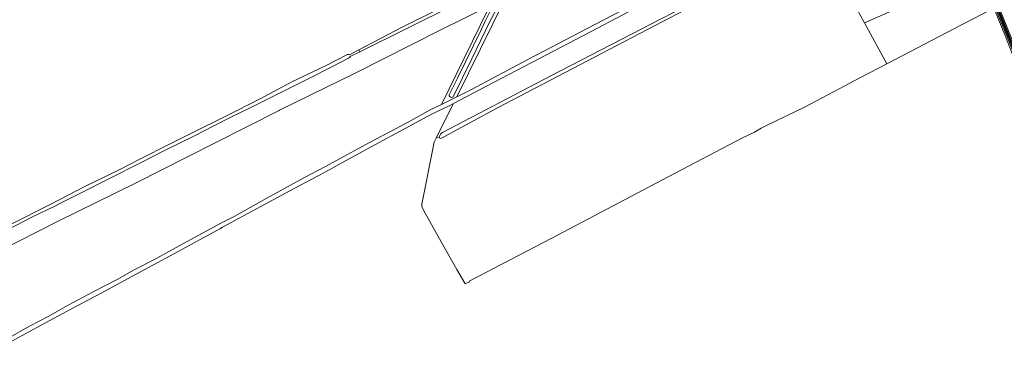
# Model space of a CAD drawing. Header units: metres. Extents: x 200031 to 204075, y 460125 to 464703.
# Tile 120 of 178: x 202697 to 203350, y 461835 to 462060. Entities that reach past the tile are written whole.
import ezdxf

# ---------------------------------------------------------------- set-up
doc = ezdxf.new("R2010")
doc.units = ezdxf.units.M
doc.header["$LTSCALE"] = 2
for name, color, linetype, lineweight in [('B-WE-GR-BOS_LOOF-GV', 253, 'Continuous', 13), ('B-WE-GR-BOUWLAND-GV', 253, 'Continuous', 13), ('B-WE-GR-GRAS-GV', 253, 'Continuous', 13), ('B-WE-OG-TERREIN_ERF-GV', 253, 'Continuous', 18), ('B-WE-OG-WATER_GREPPEL-GV', 253, 'Continuous', 18), ('B-WE-OG-WATER_SLOOT-GV', 253, 'Continuous', 18), ('B-WE-OG-WEG-GV', 253, 'Continuous', 18), ('B-WE-VH-VERHARDING_ASFALT-GV', 253, 'Continuous', 18), ('B-WE-VH-VERHARDING_GRASBETONSTEEN-GV', 253, 'Continuous', 18), ('B-WE-VW-MARKERING_PICTOGRAM-G', 253, 'Continuous', 18)]:
    doc.layers.add(name, color=color, linetype=linetype, lineweight=lineweight)

msp = doc.modelspace()

# ---------------------------------------------------------------- linework, layer by layer
at = {"layer": 'B-WE-GR-BOS_LOOF-GV', "flags": 128}
for points in [[(202637.523, 461896.192), (202626.471, 461890.29), (202620.566, 461887.137), (202622.215, 461883.064), (202619.773, 461881.838), (202620.685, 461879.317), (202623.22, 461880.581), (202624.713, 461876.895), (202626.736, 461878.101), (202655.576, 461892.479), (202722.452, 461926.148), (202774.447, 461951.798), (202826.374, 461978.134), (202869.196, 461999.838), (202869.527, 462000), (202919.67, 462024.539), (202976.074, 462052.91), (203009.124, 462069.344), (203018.967, 462088.781), (203015.953, 462087.284), (203016.676, 462085.336), (202922.841, 462038.544), (202916.217, 462035.522)], [(202915.145, 462034.331), (202904.222, 462028.69), (202888.889, 462020.915), (202868.257, 462010.52), (202850.065, 462001.578), (202838.202, 461995.77), (202825.942, 461989.514), (202812.831, 461982.866), (202793.24, 461973.183), (202778.239, 461965.608), (202756.452, 461954.402), (202738.018, 461945.27), (202724.452, 461938.438), (202720.584, 461936.467)], [(202720.584, 461936.467), (202705.757, 461929.242), (202688.361, 461920.398), (202672.646, 461912.551), (202648.528, 461900.269), (202639.55, 461895.367)]]:
    msp.add_lwpolyline(points, dxfattribs=at)
at = {"layer": 'B-WE-GR-BOS_LOOF-GV'}
msp.add_lwpolyline([(202916.217, 462035.522, -0.3387639), (202915.145, 462034.331)], format="xyb", dxfattribs=at)
at = {"layer": 'B-WE-GR-BOUWLAND-GV', "flags": 128}
for points in [[(203254.51, 462021.612), (203271.887, 462030.676), (203257.182, 462057.744), (203242.616, 462084.504), (203319.639, 462124.107), (203308.481, 462153.257), (203280.604, 462140.236), (203225.397, 462111.764), (203172.548, 462084.534), (203157.702, 462076.771), (203013.948, 462001.603), (202976.814, 461981.418)], [(202975.551, 461982.409), (202973.364, 461981.478), (202972.005, 461978.74), (202963.9, 461937.78), (202963.848, 461936.28), (202964.931, 461933.699), (202976.589, 461912.888), (202987.01, 461894.438), (202992.359, 461885.381), (202992.602, 461884.944), (202995.404, 461886.396), (202995.174, 461886.84), (203049.494, 461915.003), (203122.943, 461953.534), (203176.267, 461981.601), (203184.308, 461985.502), (203188.627, 461988.005), (203191.845, 461989.537), (203217.854, 462002.274), (203254.51, 462021.612)]]:
    msp.add_lwpolyline(points, dxfattribs=at)
at = {"layer": 'B-WE-GR-BOUWLAND-GV'}
msp.add_lwpolyline([(202976.814, 461981.418, -0.6725324), (202975.551, 461982.409)], format="xyb", dxfattribs=at)
at = {"layer": 'B-WE-GR-GRAS-GV', "flags": 128}
for points in [[(203267.812, 462150.585), (203264.022, 462148.616), (203238.334, 462135.668), (203211.112, 462121.947), (203188.781, 462110.691), (203146.99, 462089.078), (203109.232, 462069.387), (203075.982, 462052.046), (203006.718, 462015.924), (202984.708, 462004.343), (202974.09, 461982.942), (202973.727, 461982.21), (202973.364, 461981.478), (202975.551, 461982.409)], [(202977.569, 461985.173), (203049.405, 462022.765), (203122.394, 462060.524), (203156.809, 462078.328), (203172.054, 462086.215), (203198.241, 462099.762), (203224.531, 462113.363)], [(202915.859, 462036.535), (202921.979, 462039.991), (202950.744, 462054.902), (203015.953, 462087.284)], [(202982.088, 462010.535), (202987.449, 462021.142), (203003.405, 462053.638), (203005.703, 462058.806), (203010.182, 462067.645), (203014.913, 462076.983), (203015.469, 462077.705), (203016.748, 462077.747), (203017.657, 462077.256), (203017.821, 462076.29), (203015.832, 462071.529), (203015.458, 462070.864), (203013.68, 462067.704)], [(203018.428, 462072.304), (202986.906, 462008.773), (202996.661, 462013.622), (203034.049, 462033.484), (203084.087, 462059.548), (203124.593, 462080.646)], [(203007.617, 462066.367), (202976.765, 462003.731), (202986.906, 462008.773), (203018.428, 462072.304)], [(203013.68, 462067.704), (203008.029, 462056.828), (203005.789, 462052.253), (202996.985, 462033.923), (202984.542, 462008.909)], [(202637.841, 461897.45), (202642.389, 461899.693), (202665.987, 461911.863), (202691.732, 461924.513), (202718.051, 461937.833), (202740.594, 461949.394), (202763.656, 461960.646), (202777.461, 461967.803), (202796.603, 461977.499), (202811.61, 461984.908), (202833.478, 461995.786), (202856.626, 462007.556), (202877.772, 462018.658), (202900.386, 462029.609), (202914.142, 462036.705)]]:
    msp.add_lwpolyline(points, dxfattribs=at)
msp.add_lwpolyline([(203271.887, 462030.676), (203321.817, 462056.661), (203342.857, 462067.596), (203340.695, 462072.882), (203333.19, 462090.962), (203301.949, 462077.641), (203257.182, 462057.744)], close=True, dxfattribs=at)
at = {"layer": 'B-WE-GR-GRAS-GV'}
for points in [[(202914.142, 462036.705, -0.3716833), (202915.859, 462036.535)], [(202984.542, 462008.909, -0.8223145), (202982.088, 462010.535)], [(202975.551, 461982.409, -0.2220932), (202977.569, 461985.173)]]:
    msp.add_lwpolyline(points, format="xyb", dxfattribs=at)
at = {"layer": 'B-WE-OG-TERREIN_ERF-GV', "flags": 128}
msp.add_lwpolyline([(203319.639, 462124.107), (203242.616, 462084.504), (203257.182, 462057.744), (203301.949, 462077.641), (203333.19, 462090.962), (203330.793, 462096.736), (203330.319, 462097.979), (203328.924, 462101.635), (203328.835, 462101.867), (203322.41, 462118.177), (203321.803, 462119.434), (203320.14, 462122.877), (203319.999, 462123.168)], close=True, dxfattribs=at)
at = {"layer": 'B-WE-OG-WATER_GREPPEL-GV', "flags": 128}
msp.add_lwpolyline([(203343.237, 462066.667), (203350.597, 462048.671), (203357.45, 462031.33), (203358.38, 462031.698), (203351.525, 462049.044), (203341.62, 462073.263), (203331.717, 462097.119), (203330.793, 462096.736), (203333.19, 462090.962), (203340.695, 462072.882), (203342.857, 462067.596)], close=True, dxfattribs=at)
at = {"layer": 'B-WE-OG-WATER_SLOOT-GV', "flags": 128}
msp.add_lwpolyline([(202921.979, 462039.991), (202922.841, 462038.544), (203016.676, 462085.336), (203015.953, 462087.284), (202950.744, 462054.902)], close=True, dxfattribs=at)
at = {"layer": 'B-WE-OG-WEG-GV', "flags": 128}
for points in [[(203360.381, 462029.004), (203353.939, 462044.721), (203347.764, 462059.962), (203334.64, 462092.349), (203332.645, 462097.131), (203330.319, 462097.979), (203330.793, 462096.736), (203331.717, 462097.119), (203341.62, 462073.263), (203351.525, 462049.044), (203358.38, 462031.698), (203357.45, 462031.33), (203359.172, 462027.062)], [(203332.645, 462097.131), (203334.64, 462092.349), (203347.764, 462059.962), (203353.939, 462044.721), (203360.381, 462029.004), (203360.707, 462029.527), (203354.402, 462044.909), (203348.228, 462060.15), (203335.103, 462092.539), (203333.283, 462096.898), (203333.106, 462097.323)]]:
    msp.add_lwpolyline(points, close=True, dxfattribs=at)
at = {"layer": 'B-WE-VH-VERHARDING_ASFALT-GV', "flags": 128}
msp.add_lwpolyline([(203348.691, 462060.338), (203354.865, 462045.098)], dxfattribs=at)
at = {"layer": 'B-WE-VH-VERHARDING_GRASBETONSTEEN-GV', "flags": 128}
for points in [[(203354.865, 462045.098), (203348.691, 462060.338), (203335.565, 462092.729), (203333.567, 462097.516), (203333.106, 462097.323), (203333.283, 462096.898), (203335.103, 462092.539), (203348.228, 462060.15), (203354.402, 462044.909)], [(203124.593, 462080.646), (203084.087, 462059.548), (203034.049, 462033.484), (202996.661, 462013.622), (202986.906, 462008.773), (202976.765, 462003.731), (202969.883, 462000.31), (202954.348, 461991.746), (202929.689, 461978.858), (202899.465, 461962.522), (202886.094, 461955.295), (202860.687, 461941.562), (202839.356, 461929.652), (202830.713, 461925.215), (202828.59, 461923.991), (202818.373, 461918.613), (202801.107, 461909.149), (202786.178, 461900.967), (202773.143, 461894.17), (202761.985, 461887.952), (202746.082, 461879.586), (202729.438, 461870.83), (202716.198, 461863.363), (202704.334, 461857.117), (202688.601, 461848.327)], [(202669.926, 461835.024), (202711.605, 461857.619), (202731.694, 461868.509), (202751.348, 461878.759), (202771.686, 461889.782), (202799.498, 461904.856), (202830.001, 461921.388), (202831.642, 461922.405), (202879.256, 461948.213), (202898.449, 461958.197), (202915.143, 461967.524), (202932.599, 461976.935), (202952.325, 461987.571), (202967.815, 461995.922), (202974.511, 461999.229), (202982.306, 462003.079), (202984.708, 462004.343), (203006.718, 462015.924), (203075.982, 462052.046), (203109.232, 462069.387)]]:
    msp.add_lwpolyline(points, dxfattribs=at)
at = {"layer": 'B-WE-VW-MARKERING_PICTOGRAM-G', "flags": 128}
msp.add_lwpolyline([(203183.205, 462469.617), (203204.124, 462418.056), (203209.239, 462405.49), (203223.508, 462370.435), (203227.566, 462360.516), (203228.204, 462358.957), (203247.478, 462311.774), (203277.212, 462238.441), (203287.838, 462212.114), (203295.227, 462193.969), (203302.997, 462174.737), (203309.344, 462159.16), (203318.57, 462136.049), (203327.688, 462113.46), (203336.226, 462093.001), (203349.353, 462060.606), (203355.527, 462045.368)], dxfattribs=at)

doc.saveas('drawing.dxf')
